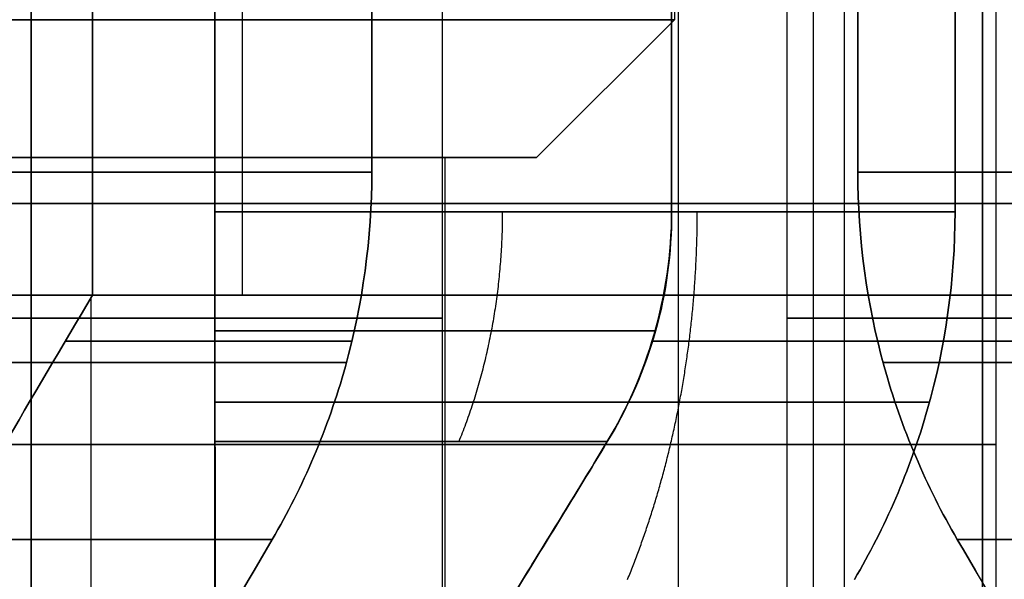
# Model space of a CAD drawing. Header units: millimetres. Extents: x -105 to 152, y -114 to 65.
# Tile 121 of 256: x 113.98 to 116.12, y -89.82 to -88.6. Entities that reach past the tile are written whole.
import ezdxf

# ---------------------------------------------------------------- set-up
doc = ezdxf.new("R2010")
doc.units = ezdxf.units.MM
doc.layers.add('Layer 01', color=7, linetype='Continuous', true_color=0x000000)

msp = doc.modelspace()

# ---------------------------------------------------------------- linework, layer by layer
at = {"layer": 'Layer 01'}
for p, q in [((115.406, -77.9, 12.94), (115.406, -88.6, 12.94)), ((116.076, -82.7, 31.5277), (116.076, -90.9, 31.5277)), ((114.466, -89.2, 27.75), (114.466, -82.8, 27.75)), ((116.076, -82.8, 28.9912), (116.076, -90.1, 28.9912)), ((114.901, -91.4, 18.5), (114.901, -87.1, 18.5)), ((115.651, -91.4, 18.5), (115.651, -87.1, 18.5)), ((116.106, -91.95, 24.06), (116.106, -87.1, 24.06)), ((116.106, -91.95, 12.94), (116.106, -87.1, 12.94)), ((114.406, -87.7, 14.3484), (114.406, -90.9, 14.3484)), ((114.406, -87.7, 11.5316), (114.406, -90.9, 11.5316)), ((114.406, -87.7, 25.4684), (114.406, -90.9, 25.4684)), ((114.406, -87.7, 22.6516), (114.406, -90.9, 22.6516)), ((115.4145, -90.9, 13.34), (115.4145, -87.7, 13.34)), ((115.4145, -90.9, 12.54), (115.4145, -87.7, 12.54)), ((115.4145, -90.9, 24.46), (115.4145, -87.7, 24.46)), ((115.4145, -90.9, 23.66), (115.4145, -87.7, 23.66)), ((115.106, -88.9, 12.94), (115.406, -88.6, 12.94)), ((115.106, -88.9, 24.06), (115.406, -88.6, 24.06)), ((114.006, -88.9, 11.84), (114.006, -88.9, 12.04)), ((114.006, -88.9, 13.84), (114.006, -88.9, 14.04)), ((114.006, -88.9, 22.96), (114.006, -88.9, 23.16)), ((114.006, -88.9, 24.96), (114.006, -88.9, 25.16)), ((114.906, -88.9, 12.94), (114.906, -90.9, 12.94)), ((114.906, -88.9, 24.06), (114.906, -90.9, 24.06)), ((114.906, -88.9, 12.94), (115.106, -88.9, 12.94)), ((114.906, -88.9, 24.06), (115.106, -88.9, 24.06)), ((114.616, -89.2, 27.75), (114.616, -89.2, 27.7)), ((114.616, -89.2, 27.35), (114.616, -89.2, 27.3)), ((116.176, -89.2, 27.525), (116.076, -89.2, 27.525)), ((114.1363, -90.9, 18.9), (114.1363, -89.2052, 18.9)), ((114.1363, -90.9, 18.1), (114.1363, -89.2052, 18.1)), ((114.0804, -89.3, 18.9), (114.704, -89.3, 18.9)), ((114.704, -89.3, 18.1), (114.0804, -89.3, 18.1)), ((114.406, -89.3, 14.9251), (114.406, -89.3, 14.2923)), ((114.406, -89.3, 10.9549), (114.406, -89.3, 11.5877)), ((114.406, -89.3, 26.0451), (114.406, -89.3, 25.4117)), ((114.406, -89.3, 22.0749), (114.406, -89.3, 22.7089)), ((115.3571, -89.3, 24.46), (115.9912, -89.3, 24.46)), ((115.9912, -89.3, 23.66), (115.3577, -89.3, 23.66)), ((115.3584, -89.3, 13.34), (115.9912, -89.3, 13.34)), ((115.9912, -89.3, 12.54), (115.3584, -89.3, 12.54)), ((116.4716, -89.3, 18.1), (115.8481, -89.3, 18.1)), ((115.8481, -89.3, 18.9), (116.4716, -89.3, 18.9))]:
    msp.add_line(p, q, dxfattribs=at)
at = {"layer": 'Layer 01', "extrusion": (2.0966e-16, -1, 0)}
msp.add_arc((114.006, 12.94, 88.6), 1.4, 90, 270, dxfattribs=at)
at = {"layer": 'Layer 01', "extrusion": (-2.0966e-16, 1, 0)}
msp.add_arc((-114.006, 12.94, -88.6), 1.4, 90, 270, dxfattribs=at)
at = {"layer": 'Layer 01', "extrusion": (-1.12075e-15, -1, 2.7027e-15)}
for centre, radius in [((111.976, 18.5, 88.9), 2.1), ((111.976, 18.5, 89.1), 1.9)]:
    msp.add_arc(centre, radius, 202.5227, 22.5227, dxfattribs=at)
at = {"layer": 'Layer 01', "extrusion": (-2.0966e-16, 1, 6.45948e-15)}
for centre in [(-114.006, 24.06, -88.9), (-114.006, 12.94, -88.9)]:
    msp.add_arc(centre, 1.1, 270, 90, dxfattribs=at)
at = {"layer": 'Layer 01', "extrusion": (2.0966e-16, -1, 7.89492e-15)}
for centre in [(114.006, 24.06, 88.9), (114.006, 12.94, 88.9)]:
    msp.add_arc(centre, 0.9, 90, 270, dxfattribs=at)
at = {"layer": 'Layer 01', "extrusion": (-2.0966e-16, 1, -6.45948e-15)}
for centre in [(-114.006, 12.94, -88.9), (-114.006, 24.06, -88.9)]:
    msp.add_arc(centre, 1.1, 90, 270, dxfattribs=at)
at = {"layer": 'Layer 01', "extrusion": (2.0966e-16, -1, -7.89492e-15)}
for centre in [(114.006, 12.94, 88.9), (114.006, 24.06, 88.9)]:
    msp.add_arc(centre, 0.9, 270, 90, dxfattribs=at)
at = {"layer": 'Layer 01', "extrusion": (-3.34759e-15, 1, 2.64531e-15)}
msp.add_arc((-111.976, 18.5, -88.9321), 2.8, 98.2132, 171.7868, dxfattribs=at)
at = {"layer": 'Layer 01', "extrusion": (1.45216e-14, 1, -8.52873e-15)}
msp.add_arc((-111.976, 18.5, -88.9321), 2.8, 188.2132, 261.7868, dxfattribs=at)
at = {"layer": 'Layer 01', "extrusion": (-9.45209e-15, 1, -2.14379e-14)}
msp.add_arc((-118.576, 18.5, -88.9321), 2.8, 278.2132, 351.7868, dxfattribs=at)
at = {"layer": 'Layer 01', "extrusion": (-1.37007e-14, 1, 1.71486e-15)}
msp.add_arc((-118.576, 18.5, -88.9321), 2.8, 8.2132, 81.7868, dxfattribs=at)
at = {"layer": 'Layer 01', "extrusion": (0, 1, -1.11022e-16)}
for start, end in [(0, 180), (180, 0)]:
    msp.add_arc((-118.576, 18.5, -89), 15, start, end, dxfattribs=at)
at = {"layer": 'Layer 01', "extrusion": (8.27116e-15, 1, 1.48546e-15)}
msp.add_arc((-118.576, 18.5, -89), 14.35, 270, 90, dxfattribs=at)
at = {"layer": 'Layer 01', "extrusion": (1.07273e-14, 1, -6.91941e-15)}
msp.add_arc((-114.006, 12.94, -89.0187), 2.05, 101.2518, 168.7482, dxfattribs=at)
at = {"layer": 'Layer 01', "extrusion": (1.96062e-15, 1, -1.0784e-14)}
msp.add_arc((-114.006, 12.94, -89.0187), 2.05, 191.2518, 258.7482, dxfattribs=at)
at = {"layer": 'Layer 01', "extrusion": (1.0984e-14, 1, 2.16068e-15)}
msp.add_arc((-114.006, 24.06, -89.0187), 2.05, 101.2518, 168.7482, dxfattribs=at)
at = {"layer": 'Layer 01', "extrusion": (-3.99955e-15, 1, -1.36471e-14)}
msp.add_arc((-114.006, 24.06, -89.0187), 2.05, 191.2518, 258.7482, dxfattribs=at)
at = {"layer": 'Layer 01', "extrusion": (-7.96992e-13, 1, 2.10674e-13)}
msp.add_arc((-114.006, 24.06, -89.0187), 1.45, 196.0134, 253.9866, dxfattribs=at)
at = {"layer": 'Layer 01', "extrusion": (-1.92046e-13, 1, -7.64063e-13)}
msp.add_arc((-114.006, 24.06, -89.0187), 1.45, 106.0134, 163.9866, dxfattribs=at)
at = {"layer": 'Layer 01', "extrusion": (-2.34031e-12, 1, 6.52861e-13)}
msp.add_arc((-114.006, 12.94, -89.0187), 1.45, 196.0134, 253.9866, dxfattribs=at)
at = {"layer": 'Layer 01', "extrusion": (-6.48128e-13, 1, -2.32128e-12)}
msp.add_arc((-114.006, 12.94, -89.0187), 1.45, 106.0134, 163.9866, dxfattribs=at)
at = {"layer": 'Layer 01', "extrusion": (-6.23876e-12, 1, 6.23876e-12)}
msp.add_arc((-111.976, 18.5, -89.2), 2.2, 190.4757, 259.5243, dxfattribs=at)
at = {"layer": 'Layer 01', "extrusion": (-6.24702e-12, 1, -6.25508e-12)}
msp.add_arc((-111.976, 18.5, -89.2), 2.2, 100.4757, 169.5243, dxfattribs=at)
at = {"layer": 'Layer 01', "extrusion": (-1.07998e-16, 1, -4.72615e-14)}
msp.add_arc((-115.776, 28.05, -89.2), 0.3, 180, 270, dxfattribs=at)
at = {"layer": 'Layer 01', "extrusion": (0, 1, 0)}
for centre, radius, start, end in [((-111.976, 18.5, -89.25), 2.925, 90, 270), ((-118.576, 18.5, -89.25), 2.925, 270, 90), ((-114.006, 12.94, -89.525), 2.1, 270, 90), ((-114.006, 24.06, -89.525), 2.1, 270, 90), ((-114.006, 24.06, -89.525), 2.1, 90, 270), ((-114.006, 12.94, -89.525), 2.1, 90, 270)]:
    msp.add_arc(centre, radius, start, end, dxfattribs=at)
at = {"layer": 'Layer 01', "extrusion": (-5.35565e-11, -1, -5.35399e-11)}
msp.add_arc((114.006, 12.94, 89.5187), 1.316, 17.6947, 72.3053, dxfattribs=at)
at = {"layer": 'Layer 01', "extrusion": (-5.35366e-11, -1, 5.35366e-11)}
msp.add_arc((114.006, 12.94, 89.5187), 1.316, 287.6947, 342.3053, dxfattribs=at)
at = {"layer": 'Layer 01', "extrusion": (-1.41493e-12, -1, -4.66164e-13)}
msp.add_arc((114.006, 24.06, 89.5187), 1.316, 17.6947, 72.3053, dxfattribs=at)
at = {"layer": 'Layer 01', "extrusion": (-4.18505e-13, -1, 1.40056e-12)}
msp.add_arc((114.006, 24.06, 89.5187), 1.316, 287.6947, 342.3053, dxfattribs=at)
at = {"layer": 'Layer 01', "extrusion": (-3.83754e-13, -1, -6.97301e-12)}
msp.add_arc((111.976, 18.5, 89.7321), 2.5856, 8.8994, 81.1006, dxfattribs=at)
at = {"layer": 'Layer 01', "extrusion": (-6.96988e-12, -1, 3.87221e-13)}
msp.add_arc((111.976, 18.5, 89.7321), 2.5856, 278.8994, 351.1006, dxfattribs=at)
at = {"layer": 'Layer 01', "extrusion": (3.82297e-13, -1, 6.98475e-12)}
msp.add_arc((118.576, 18.5, 89.7321), 2.5856, 188.8994, 261.1006, dxfattribs=at)
at = {"layer": 'Layer 01', "extrusion": (6.97224e-12, -1, -3.76381e-13)}
msp.add_arc((118.576, 18.5, 89.7321), 2.5856, 98.8994, 171.1006, dxfattribs=at)
at = {"layer": 'Layer 01'}
for points, degree in [([(114.006, -77.9, 14.34), (114.006, -83.25, 14.34), (114.006, -88.6, 14.34)], 2), ([(116.076, -90.9, 31.1554), (116.076, -86.8, 31.1554), (116.076, -82.7, 31.1554)], 2), ([(116.076, -90.9, 31.9), (116.076, -86.8, 31.9), (116.076, -82.7, 31.9)], 2), ([(115.7088, -90.1, 30.9747), (115.7088, -86.45, 30.9747), (115.7088, -82.8, 30.9747)], 2), ([(115.776, -90.1, 30.9824), (115.776, -86.45, 30.9824), (115.776, -82.8, 30.9824)], 2), ([(115.776, -89.2, 27.75), (115.776, -86, 27.75), (115.776, -82.8, 27.75)], 2), ([(116.076, -90.1, 30.6824), (116.076, -86.45, 30.6824), (116.076, -82.8, 30.6824)], 2), ([(116.076, -82.8, 28.05), (116.076, -86, 28.05), (116.076, -89.2, 28.05)], 2), ([(114.006, -88.6, 11.54), (114.006, -87.65, 11.54), (114.006, -86.7, 11.54)], 2), ([(114.006, -87.1, 10.84), (114.006, -89.525, 10.84), (114.006, -91.95, 10.84)], 2), ([(114.006, -91.95, 15.04), (114.006, -89.525, 15.04), (114.006, -87.1, 15.04)], 2), ([(114.006, -87.1, 21.96), (114.006, -89.525, 21.96), (114.006, -91.95, 21.96)], 2), ([(114.006, -91.95, 26.16), (114.006, -89.525, 26.16), (114.006, -87.1, 26.16)], 2), ([(114.1394, -87.7, 18.1), (114.1394, -88.45, 18.1), (114.1394, -89.2, 18.1)], 2), ([(114.1394, -89.2, 18.9), (114.1394, -88.45, 18.9), (114.1394, -87.7, 18.9)], 2), ([(114.406, -87.7, 14.9506), (114.406, -88.3593, 14.9506), (114.406, -89.0187, 14.9506)], 2), ([(114.406, -89.0187, 10.9294), (114.406, -88.3593, 10.9294), (114.406, -87.7, 10.9294)], 2), ([(114.406, -87.7, 26.0706), (114.406, -88.3593, 26.0706), (114.406, -89.0187, 26.0706)], 2), ([(114.406, -89.0187, 22.0494), (114.406, -88.3593, 22.0494), (114.406, -87.7, 22.0494)], 2), ([(114.406, -89.0187, 22.6663), (114.406, -88.3593, 22.6663), (114.406, -87.7, 22.6663)], 2), ([(114.406, -87.7, 25.4537), (114.406, -88.3593, 25.4537), (114.406, -89.0187, 25.4537)], 2), ([(114.406, -89.0187, 11.5463), (114.406, -88.3593, 11.5463), (114.406, -87.7, 11.5463)], 2), ([(114.406, -87.7, 14.3337), (114.406, -88.3593, 14.3337), (114.406, -89.0187, 14.3337)], 2), ([(114.7473, -88.9321, 18.9), (114.7473, -88.316, 18.9), (114.7473, -87.7, 18.9)], 2), ([(114.7473, -87.7, 18.1), (114.7473, -88.316, 18.1), (114.7473, -88.9321, 18.1)], 2), ([(115.3998, -87.7, 23.66), (115.3998, -88.3593, 23.66), (115.3998, -89.0187, 23.66)], 2), ([(115.3998, -89.0187, 24.46), (115.3998, -88.3593, 24.46), (115.3998, -87.7, 24.46)], 2), ([(115.3998, -87.7, 12.54), (115.3998, -88.3593, 12.54), (115.3998, -89.0187, 12.54)], 2), ([(115.3998, -89.0187, 13.34), (115.3998, -88.3593, 13.34), (115.3998, -87.7, 13.34)], 2), ([(115.8048, -88.9321, 18.1), (115.8048, -88.316, 18.1), (115.8048, -87.7, 18.1)], 2), ([(115.8048, -87.7, 18.9), (115.8048, -88.316, 18.9), (115.8048, -88.9321, 18.9)], 2), ([(116.0166, -89.0187, 13.34), (116.0166, -88.3593, 13.34), (116.0166, -87.7, 13.34)], 2), ([(116.0166, -87.7, 12.54), (116.0166, -88.3593, 12.54), (116.0166, -89.0187, 12.54)], 2), ([(116.0166, -89.0187, 24.46), (116.0166, -88.3593, 24.46), (116.0166, -87.7, 24.46)], 2), ([(116.0166, -87.7, 23.66), (116.0166, -88.3593, 23.66), (116.0166, -89.0187, 23.66)], 2), ([(114.006, -88.9, 11.84), (114.006, -88.75, 11.69), (114.006, -88.6, 11.54)], 2), ([(114.006, -88.6, 14.34), (114.006, -88.75, 14.19), (114.006, -88.9, 14.04)], 2), ([(114.006, -88.9, 22.96), (114.006, -88.75, 22.81), (114.006, -88.6, 22.66)], 2), ([(114.006, -88.6, 25.46), (114.006, -88.75, 25.31), (114.006, -88.9, 25.16)], 2), ([(114.006, -88.9, 13.84), (114.006, -89.9, 13.84), (114.006, -90.9, 13.84)], 2), ([(114.006, -90.9, 12.04), (114.006, -89.9, 12.04), (114.006, -88.9, 12.04)], 2), ([(114.006, -88.9, 24.96), (114.006, -89.9, 24.96), (114.006, -90.9, 24.96)], 2), ([(114.006, -90.9, 23.16), (114.006, -89.9, 23.16), (114.006, -88.9, 23.16)], 2), ([(103.576, -89, -0.5), (118.576, -89, -0.5), (133.576, -89, -0.5)], 2), ([(133.576, -89, 37.5), (118.576, -89, 37.5), (103.576, -89, 37.5)], 2), ([(103.576, -89, -0.5), (118.576, -89, -0.5), (133.576, -89, -0.5)], 2), ([(133.576, -89, 37.5), (118.576, -89, 37.5), (103.576, -89, 37.5)], 2), ([(114.406, -89.0187, 14.3337), (114.406, -89.198, 14.3337), (114.406, -89.3647, 14.2871), (114.406, -89.5187, 14.1938)], 3), ([(114.406, -89.5187, 11.6862), (114.406, -89.3647, 11.5929), (114.406, -89.198, 11.5463), (114.406, -89.0187, 11.5463)], 3), ([(114.406, -89.5187, 25.3138), (114.406, -89.3667, 25.4059), (114.406, -89.194, 25.4537), (114.406, -89.0187, 25.4537)], 3), ([(114.406, -89.5187, 22.8062), (114.406, -89.3784, 22.7212), (114.406, -89.2018, 22.6663), (114.406, -89.0187, 22.6663)], 3), ([(115.2598, -89.5187, 13.34), (115.3531, -89.3647, 13.34), (115.3998, -89.198, 13.34), (115.3998, -89.0187, 13.34)], 3), ([(115.3998, -89.0187, 12.54), (115.3998, -89.198, 12.54), (115.3531, -89.3647, 12.54), (115.2598, -89.5187, 12.54)], 3), ([(115.2598, -89.5187, 24.46), (115.3448, -89.3784, 24.46), (115.3998, -89.2018, 24.46), (115.3998, -89.0187, 24.46)], 3), ([(115.3998, -89.0187, 23.66), (115.3998, -89.194, 23.66), (115.3519, -89.3667, 23.66), (115.2598, -89.5187, 23.66)], 3), ([(113.156, -89.2, 27.75), (114.466, -89.2, 27.75), (115.776, -89.2, 27.75)], 2), ([(116.076, -89.2, 27.3), (114.616, -89.2, 27.3), (113.156, -89.2, 27.3)], 2), ([(113.456, -89.2, 27.35), (114.766, -89.2, 27.35), (116.076, -89.2, 27.35)], 2), ([(116.076, -89.2, 27.7), (114.766, -89.2, 27.7), (113.456, -89.2, 27.7)], 2), ([(113.7458, -89.8679, 18.9), (113.877, -89.6453, 18.9), (114.0082, -89.4226, 18.9), (114.1394, -89.2, 18.9)], 3), ([(114.1394, -89.2, 18.1), (114.0082, -89.4226, 18.1), (113.877, -89.6453, 18.1), (113.7458, -89.8679, 18.1)], 3), ([(116.076, -89.2, 27.3), (116.076, -89.65, 27.3), (116.076, -90.1, 27.3)], 2), ([(116.076, -89.2, 27.35), (116.076, -89.2, 27.325), (116.076, -89.2, 27.3)], 2), ([(116.076, -89.2, 27.7), (116.076, -89.2, 27.525), (116.076, -89.2, 27.35)], 2), ([(116.076, -89.2, 28.05), (116.076, -89.2, 27.875), (116.076, -89.2, 27.7)], 2), ([(116.176, -89.2, 27.35), (116.126, -89.2, 27.35), (116.076, -89.2, 27.35)], 2), ([(116.076, -89.2, 27.7), (116.126, -89.2, 27.7), (116.176, -89.2, 27.7)], 2), ([(114.406, -89.5187, 14.1938), (114.4062, -89.6447, 14.1174), (114.4062, -89.7611, 14.0461), (114.406, -89.8679, 13.9801)], 3), ([(114.406, -89.8679, 11.8999), (114.4062, -89.7611, 11.8339), (114.4062, -89.6447, 11.7626), (114.406, -89.5187, 11.6862)], 3), ([(114.406, -89.5187, 25.3138), (114.406, -89.6354, 25.243), (114.406, -89.7519, 25.1719), (114.406, -89.8679, 25.1001)], 3), ([(114.406, -89.8679, 23.0199), (114.406, -89.7519, 22.9481), (114.406, -89.6354, 22.877), (114.406, -89.5187, 22.8062)], 3), ([(115.0461, -89.8679, 13.34), (115.1122, -89.7611, 13.3402), (115.1834, -89.6447, 13.3402), (115.2598, -89.5187, 13.34)], 3), ([(115.2598, -89.5187, 12.54), (115.1834, -89.6447, 12.5398), (115.1122, -89.7611, 12.5398), (115.0461, -89.8679, 12.54)], 3), ([(115.0461, -89.8679, 24.46), (115.1179, -89.7519, 24.46), (115.1891, -89.6354, 24.46), (115.2598, -89.5187, 24.46)], 3), ([(115.2598, -89.5187, 23.66), (115.1891, -89.6354, 23.66), (115.1179, -89.7519, 23.66), (115.0461, -89.8679, 23.66)], 3), ([(114.5306, -89.7321, 18.1), (114.39, -89.9726, 18.1), (114.2596, -90.1952, 18.1), (114.1394, -90.4, 18.1)], 3), ([(114.1394, -90.4, 18.9), (114.2594, -90.1956, 18.9), (114.3898, -89.973, 18.9), (114.5306, -89.7321, 18.9)], 3), ([(116.0215, -89.7321, 18.9), (116.1621, -89.9726, 18.9), (116.2925, -90.1952, 18.9), (116.4127, -90.4, 18.9)], 3), ([(116.4127, -90.4, 18.1), (116.2927, -90.1956, 18.1), (116.1623, -89.973, 18.1), (116.0215, -89.7321, 18.1)], 3)]:
    msp.add_open_spline(points, degree=degree, dxfattribs=at)
for points, knots in [([(114.5306, -89.7321, 18.9), (114.5974, -89.6176, 18.9), (114.6523, -89.4903, 18.9), (114.7274, -89.2195, 18.9), (114.7473, -89.076, 18.9), (114.7473, -88.9321, 18.9)], [-0.8410225, -0.8410225, -0.8410225, -0.8410225, -0.4205113, -0.4205113, 0, 0, 0, 0]), ([(114.7473, -88.9321, 18.1), (114.7473, -89.076, 18.1), (114.7274, -89.2195, 18.1), (114.6523, -89.4903, 18.1), (114.5974, -89.6176, 18.1), (114.5306, -89.7321, 18.1)], [-0.8410225, -0.8410225, -0.8410225, -0.8410225, -0.4205113, -0.4205113, 0, 0, 0, 0]), ([(116.0215, -89.7321, 18.1), (115.9547, -89.6176, 18.1), (115.8998, -89.4903, 18.1), (115.8247, -89.2195, 18.1), (115.8048, -89.076, 18.1), (115.8048, -88.9321, 18.1)], [-0.8410225, -0.8410225, -0.8410225, -0.8410225, -0.4205113, -0.4205113, 0, 0, 0, 0]), ([(115.8048, -88.9321, 18.9), (115.8048, -89.076, 18.9), (115.8247, -89.2195, 18.9), (115.8998, -89.4903, 18.9), (115.9547, -89.6176, 18.9), (116.0215, -89.7321, 18.9)], [-0.8410225, -0.8410225, -0.8410225, -0.8410225, -0.4205113, -0.4205113, 0, 0, 0, 0]), ([(114.406, -89.0187, 14.9506), (114.406, -89.1666, 14.9506), (114.406, -89.3121, 14.9293), (114.406, -89.5827, 14.8525), (114.406, -89.7077, 14.7971), (114.406, -89.8187, 14.7315)], [0, 0, 0, 0, 0.4209515, 0.4209515, 0.8419029, 0.8419029, 0.8419029, 0.8419029]), ([(114.406, -89.8187, 11.1485), (114.406, -89.7077, 11.0829), (114.406, -89.5827, 11.0275), (114.406, -89.3121, 10.9507), (114.406, -89.1666, 10.9294), (114.406, -89.0187, 10.9294)], [0, 0, 0, 0, 0.4209515, 0.4209515, 0.8419029, 0.8419029, 0.8419029, 0.8419029]), ([(114.406, -89.0187, 26.0706), (114.406, -89.1666, 26.0706), (114.406, -89.3121, 26.0493), (114.406, -89.5827, 25.9725), (114.406, -89.7077, 25.9171), (114.406, -89.8187, 25.8515)], [0, 0, 0, 0, 0.4209515, 0.4209515, 0.8419029, 0.8419029, 0.8419029, 0.8419029]), ([(114.406, -89.8187, 22.2685), (114.406, -89.7077, 22.2029), (114.406, -89.5827, 22.1475), (114.406, -89.3121, 22.0707), (114.406, -89.1666, 22.0494), (114.406, -89.0187, 22.0494)], [0, 0, 0, 0, 0.4209515, 0.4209515, 0.8419029, 0.8419029, 0.8419029, 0.8419029]), ([(115.7976, -89.8187, 13.34), (115.8632, -89.7077, 13.34), (115.9185, -89.5827, 13.3399), (115.9954, -89.3121, 13.3399), (116.0166, -89.1666, 13.34), (116.0166, -89.0187, 13.34)], [0, 0, 0, 0, 0.4209515, 0.4209515, 0.8419029, 0.8419029, 0.8419029, 0.8419029]), ([(116.0166, -89.0187, 12.54), (116.0166, -89.1666, 12.54), (115.9954, -89.3121, 12.5401), (115.9185, -89.5827, 12.5401), (115.8632, -89.7077, 12.54), (115.7976, -89.8187, 12.54)], [0, 0, 0, 0, 0.4209515, 0.4209515, 0.8419029, 0.8419029, 0.8419029, 0.8419029]), ([(115.7976, -89.8187, 24.46), (115.8632, -89.7077, 24.46), (115.9185, -89.5827, 24.4599), (115.9954, -89.3121, 24.4599), (116.0166, -89.1666, 24.46), (116.0166, -89.0187, 24.46)], [0, 0, 0, 0, 0.4209515, 0.4209515, 0.8419029, 0.8419029, 0.8419029, 0.8419029]), ([(116.0166, -89.0187, 23.66), (116.0166, -89.1666, 23.66), (115.9954, -89.3121, 23.6601), (115.9185, -89.5827, 23.6601), (115.8632, -89.7077, 23.66), (115.7976, -89.8187, 23.66)], [0, 0, 0, 0, 0.4209515, 0.4209515, 0.8419029, 0.8419029, 0.8419029, 0.8419029])]:
    msp.add_open_spline(points, degree=3, knots=knots, dxfattribs=at)
for points, weights in [([(115.0313, -89.0187, 13.9653), (115.0313, -89.1952, 13.9653), (114.999, -89.3658, 13.933), (114.9366, -89.5187, 13.8706)], [0.935887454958, 0.914627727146, 0.914627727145, 0.935887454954]), ([(115.0313, -89.0187, 11.9147), (115.0313, -89.1952, 11.9147), (114.999, -89.3658, 11.947), (114.9366, -89.5187, 12.0094)], [0.935887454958, 0.914627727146, 0.914627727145, 0.935887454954]), ([(115.0313, -89.0187, 25.0853), (115.0313, -89.1952, 25.0853), (114.999, -89.3658, 25.053), (114.9366, -89.5187, 24.9906)], [0.935887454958, 0.914627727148, 0.914627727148, 0.935887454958]), ([(115.0313, -89.0187, 23.0347), (115.0313, -89.1952, 23.0347), (114.999, -89.3658, 23.067), (114.9366, -89.5187, 23.1294)], [0.935887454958, 0.914627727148, 0.914627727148, 0.935887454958]), ([(115.304, -89.8187, 14.238), (115.4039, -89.574, 14.3379), (115.4556, -89.3011, 14.3896), (115.4556, -89.0187, 14.3896)], [0.913770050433, 0.893012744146, 0.893012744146, 0.913770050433]), ([(115.304, -89.8187, 11.642), (115.4039, -89.574, 11.5421), (115.4556, -89.3011, 11.4904), (115.4556, -89.0187, 11.4904)], [0.913770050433, 0.893012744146, 0.893012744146, 0.913770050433]), ([(115.304, -89.8187, 25.358), (115.4039, -89.574, 25.4579), (115.4556, -89.3011, 25.5096), (115.4556, -89.0187, 25.5096)], [0.913770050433, 0.893012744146, 0.893012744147, 0.913770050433]), ([(115.304, -89.8187, 22.762), (115.4039, -89.574, 22.6621), (115.4556, -89.3011, 22.6104), (115.4556, -89.0187, 22.6104)], [0.913770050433, 0.893012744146, 0.893012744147, 0.913770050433]), ([(114.4059, -89.2775, 14.2983), (114.8777, -89.2775, 14.1594), (115.2255, -89.2775, 13.8116), (115.3643, -89.2775, 13.3398)], [0.979703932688, 0.900022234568, 0.900022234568, 0.979703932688]), ([(115.3643, -89.2775, 12.5402), (115.2255, -89.2775, 12.0684), (114.8777, -89.2775, 11.7206), (114.4059, -89.2775, 11.5817)], [0.979703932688, 0.900022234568, 0.900022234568, 0.979703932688]), ([(114.406, -89.2775, 25.4183), (114.8777, -89.2775, 25.2794), (115.2253, -89.2775, 24.9317), (115.3643, -89.2775, 24.4601)], [0.979672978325, 0.900041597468, 0.90003255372, 0.979645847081]), ([(115.3643, -89.2775, 23.66), (115.2254, -89.2775, 23.1884), (114.8778, -89.2775, 22.8407), (114.4062, -89.2775, 22.7018)], [0.979672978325, 0.900041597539, 0.90003255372, 0.979645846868]), ([(114.6922, -89.3462, 18.9), (114.509, -89.3462, 20.1439), (113.62, -89.3462, 21.033), (112.376, -89.3462, 21.2162)], [0.979500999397, 0.850585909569, 0.850585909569, 0.979500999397]), ([(112.376, -89.3462, 15.7838), (113.62, -89.3462, 15.967), (114.509, -89.3462, 16.8561), (114.6922, -89.3462, 18.1)], [0.979500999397, 0.850585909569, 0.850585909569, 0.979500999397]), ([(115.8599, -89.3462, 18.1), (116.043, -89.3462, 16.8561), (116.9321, -89.3462, 15.967), (118.1761, -89.3462, 15.7838)], [0.979500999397, 0.850585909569, 0.850585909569, 0.979500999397]), ([(118.1761, -89.3462, 21.2162), (116.9321, -89.3462, 21.033), (116.043, -89.3462, 20.1439), (115.8599, -89.3462, 18.9)], [0.979500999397, 0.850585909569, 0.850585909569, 0.979500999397]), ([(115.961, -89.4328, 13.3399), (115.7959, -89.4328, 14.1472), (115.2132, -89.4328, 14.7299), (114.406, -89.4328, 14.895)], [0.979247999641, 0.871186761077, 0.871186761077, 0.979247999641]), ([(114.406, -89.4328, 10.985), (115.2132, -89.4328, 11.1501), (115.7959, -89.4328, 11.7328), (115.961, -89.4328, 12.5401)], [0.979247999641, 0.871186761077, 0.871186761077, 0.979247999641]), ([(115.961, -89.4328, 24.4599), (115.7959, -89.4328, 25.2672), (115.2132, -89.4328, 25.8499), (114.406, -89.4328, 26.015)], [0.979247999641, 0.871186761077, 0.871186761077, 0.979247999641]), ([(114.406, -89.4328, 22.105), (115.2132, -89.4328, 22.2701), (115.7959, -89.4328, 22.8528), (115.961, -89.4328, 23.6601)], [0.979247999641, 0.871186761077, 0.871186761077, 0.979247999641])]:
    msp.add_rational_spline(points, weights, degree=3, dxfattribs=at)

doc.saveas('drawing.dxf')
